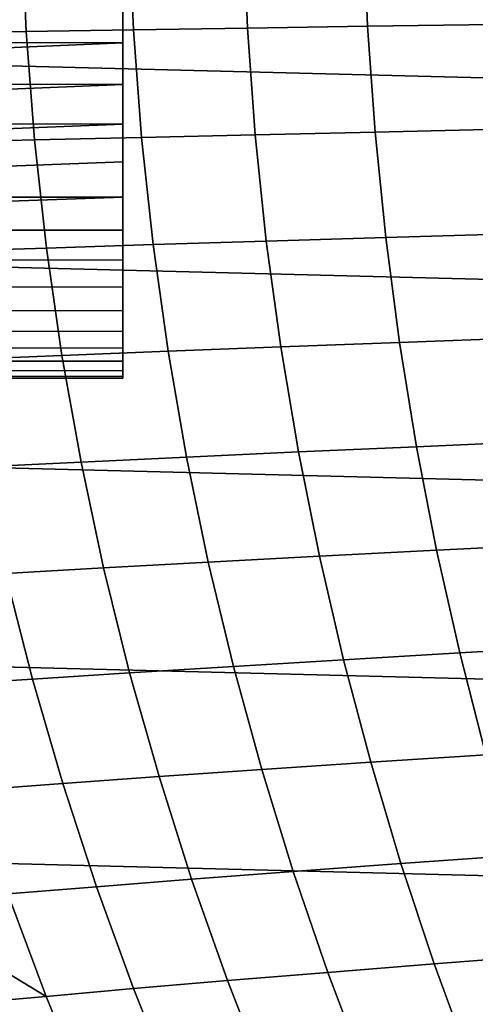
# Model space of a CAD drawing. Header units: metres. Extents: x -23 to 242, y -40 to 23.
# Tile 12 of 256: x -12.18 to -9.62, y -6.67 to -1.14. Entities that reach past the tile are written whole.
import ezdxf

# ---------------------------------------------------------------- set-up
doc = ezdxf.new("R2010")
doc.units = ezdxf.units.M
doc.layers.add('solid_10171013', color=7, linetype='CONTINUOUS')

msp = doc.modelspace()

# ---------------------------------------------------------------- linework, layer by layer
at = {"layer": 'solid_10171013'}
for points in [[(22.38517, -2.26982), (-22.471354, -1.136044), (-22.5, 0), (22.471355, -1.136009)], [(-12.170074, -0.590576, 241.571335), (-12.73626, -0.594995, 240.292831), (-12.709872, -1.211277, 240.28035), (-12.144316, -1.202246, 241.55838)], [(-11.56578, -0.585933, 242.832458), (-12.170074, -0.590576, 241.571335), (-12.144316, -1.202246, 241.55838), (-11.540704, -1.192788, 242.819077)], [(-10.924418, -0.581091, 244.075562), (-11.56578, -0.585933, 242.832458), (-11.540704, -1.192788, 242.819077), (-10.900076, -1.182946, 244.061783)], [(-10.247304, -0.576074, 245.29953), (-10.924418, -0.581091, 244.075562), (-10.900076, -1.182946, 244.061783), (-10.223742, -1.172767, 245.285416)], [(-9.53583, -0.570904, 246.503098), (-10.247304, -0.576074, 245.29953), (-10.223742, -1.172767, 245.285416), (-9.513089, -1.162296, 246.488708)], [(-11.6, -0.773327, 166.553604), (-11.6, -1.022547, 166.479401), (-16.953213, -1.260379, 166.386856), (-16.969501, -1.017835, 166.481018)], [(-11.6, -1.265461, 160.615372), (-11.6, -1.022547, 166.479401), (-11.6, -0.773327, 166.553604), (-11.6, -1.022547, 160.520599)], [(-11.6, -1.265461, 160.615372), (-11.6, -1.022547, 160.520599), (-16.969498, -1.017925, 160.519012), (-16.953201, -1.260542, 160.613205)], [(-11.6, -1.022547, 166.479401), (-11.6, -1.265461, 166.384628), (-16.934145, -1.494899, 166.272675), (-16.953213, -1.260379, 166.386856)], [(-11.6, -1.499318, 160.729706), (-11.6, -1.265461, 166.384628), (-11.6, -1.022547, 166.479401), (-11.6, -1.265461, 160.615372)], [(22.241476, -3.400968), (-22.385164, -2.269888), (-22.471354, -1.136044), (22.38517, -2.26982)], [(-12.144316, -1.202246, 241.55838), (-12.709872, -1.211277, 240.28035), (-12.66175, -1.825356, 240.257935), (-12.097593, -1.81174, 241.53537)], [(-11.540704, -1.192788, 242.819077), (-12.144316, -1.202246, 241.55838), (-12.097593, -1.81174, 241.53537), (-11.49549, -1.797512, 242.795547)], [(-10.900076, -1.182946, 244.061783), (-11.540704, -1.192788, 242.819077), (-11.49549, -1.797512, 242.795547), (-10.85647, -1.782737, 244.037842)], [(-10.223742, -1.172767, 245.285416), (-10.900076, -1.182946, 244.061783), (-10.85647, -1.782737, 244.037842), (-10.181828, -1.76748, 245.261124)], [(-9.513089, -1.162296, 246.488708), (-10.223742, -1.172767, 245.285416), (-10.181828, -1.76748, 245.261124), (-9.472942, -1.751807, 246.464142)], [(-11.6, -1.499318, 160.729706), (-11.6, -1.265461, 160.615372), (-16.953201, -1.260542, 160.613205), (-16.934135, -1.495014, 160.727386)], [(-11.6, -1.265461, 166.384628), (-11.6, -1.499318, 166.270294), (-16.912817, -1.719475, 166.139297), (-16.934145, -1.494899, 166.272675)], [(-11.6, -1.722816, 160.862885), (-11.6, -1.499318, 166.270294), (-11.6, -1.265461, 166.384628), (-11.6, -1.499318, 160.729706)], [(-11.6, -1.722816, 160.862885), (-11.6, -1.499318, 160.729706), (-16.934135, -1.495014, 160.727386), (-16.912802, -1.719632, 160.860809)], [(-11.6, -1.499318, 166.270294), (-11.6, -1.722816, 166.137115), (-16.889793, -1.932584, 165.987473), (-16.912817, -1.719475, 166.139297)], [(-11.6, -1.934712, 161.014175), (-11.6, -1.722816, 166.137115), (-11.6, -1.499318, 166.270294), (-11.6, -1.722816, 160.862885)], [(-11.6, -1.722816, 160.862885), (-16.912802, -1.719632, 160.860809), (-16.889772, -1.932763, 161.012665)], [(-11.6, -1.722816, 166.137115), (-11.6, -1.934712, 165.985825), (-16.865694, -2.132697, 165.818207), (-16.889793, -1.932584, 165.987473)], [(-11.6, -1.722816, 160.862885), (-16.889772, -1.932763, 161.012665), (-16.865679, -2.132816, 161.1819), (-11.6, -1.934712, 161.014175)], [(-11.6, -2.13356, 161.182571), (-11.6, -1.934712, 165.985825), (-11.6, -1.722816, 166.137115), (-11.6, -1.934712, 161.014175)], [(-10.181828, -1.76748, 245.261124), (-10.85647, -1.782737, 244.037842), (-10.793889, -2.379905, 244.003799), (-10.121819, -2.359686, 245.2267)], [(-9.472942, -1.751807, 246.464142), (-10.181828, -1.76748, 245.261124), (-10.121819, -2.359686, 245.2267), (-9.415604, -2.338939, 246.429459)], [(-12.097593, -1.81174, 241.53537), (-12.66175, -1.825356, 240.257935), (-12.592272, -2.436564, 240.225739), (-12.030259, -2.418426, 241.502426)], [(-11.49549, -1.797512, 242.795547), (-12.097593, -1.81174, 241.53537), (-12.030259, -2.418426, 241.502426), (-11.430461, -2.399512, 242.761993)], [(-10.85647, -1.782737, 244.037842), (-11.49549, -1.797512, 242.795547), (-11.430461, -2.399512, 242.761993), (-10.793889, -2.379905, 244.003799)], [(-11.6, -2.13356, 165.817429), (-16.865694, -2.132697, 165.818207), (-11.6, -1.934712, 165.985825)], [(-11.6, -1.934712, 161.014175), (-16.865679, -2.132816, 161.1819), (-16.84119, -2.318251, 161.367355), (-11.6, -2.13356, 161.182571)], [(-11.6, -2.13356, 161.182571), (-11.6, -2.13356, 165.817429), (-11.6, -1.934712, 165.985825)], [(-11.6, -2.13356, 165.817429), (-11.6, -2.317422, 165.63356), (-16.841219, -2.31805, 165.632874), (-16.865694, -2.132697, 165.818207)], [(-11.6, -2.13356, 161.182571), (-16.84119, -2.318251, 161.367355), (-11.6, -2.317422, 161.36644)], [(-11.6, -2.317422, 161.36644), (-11.6, -2.317422, 165.63356), (-11.6, -2.13356, 165.817429)], [(-11.6, -2.13356, 161.182571), (-11.6, -2.317422, 161.36644), (-11.6, -2.13356, 165.817429)], [(22.040607, -4.523273), (-22.241461, -3.401067), (-22.385164, -2.269888), (22.241476, -3.400968)], [(-11.6, -2.317422, 165.63356), (-11.6, -2.485817, 165.434708), (-16.817045, -2.487365, 165.432724), (-16.841219, -2.31805, 165.632874)], [(-11.6, -2.317422, 161.36644), (-16.84119, -2.318251, 161.367355), (-16.817026, -2.487494, 161.567429), (-11.6, -2.485817, 161.565292)], [(-11.6, -2.485817, 161.565292), (-11.6, -2.485817, 165.434708), (-11.6, -2.317422, 165.63356)], [(-11.6, -2.317422, 161.36644), (-11.6, -2.485817, 161.565292), (-11.6, -2.317422, 165.63356)], [(-10.121819, -2.359686, 245.2267), (-10.793889, -2.379905, 244.003799), (-10.712625, -2.973887, 243.959778), (-10.043965, -2.948856, 245.182251)], [(-9.415604, -2.338939, 246.429459), (-10.121819, -2.359686, 245.2267), (-10.043965, -2.948856, 245.182251), (-9.34129, -2.923196, 246.384735)], [(-12.030259, -2.418426, 241.502426), (-12.592272, -2.436564, 240.225739), (-12.501818, -3.044234, 240.183884), (-11.942669, -3.021674, 241.459702)], [(-11.430461, -2.399512, 242.761993), (-12.030259, -2.418426, 241.502426), (-11.942669, -3.021674, 241.459702), (-11.345942, -2.998192, 242.718552)], [(-10.793889, -2.379905, 244.003799), (-11.430461, -2.399512, 242.761993), (-11.345942, -2.998192, 242.718552), (-10.712625, -2.973887, 243.959778)], [(-11.6, -2.485817, 165.434708), (-11.6, -2.637115, 165.222809), (-16.793886, -2.639204, 165.21962), (-16.817045, -2.487365, 165.432724)], [(-11.6, -2.485817, 161.565292), (-16.817026, -2.487494, 161.567429), (-16.793863, -2.639349, 161.780624), (-11.6, -2.637115, 161.777191)], [(-11.6, -2.637115, 161.777191), (-11.6, -2.637115, 165.222809), (-11.6, -2.485817, 165.434708)], [(-11.6, -2.485817, 161.565292), (-11.6, -2.637115, 161.777191), (-11.6, -2.485817, 165.434708)], [(-11.6, -2.637115, 165.222809), (-11.6, -2.770293, 164.999313), (-16.772377, -2.772613, 164.99501), (-16.793886, -2.639204, 165.21962)], [(-11.6, -2.637115, 161.777191), (-16.793863, -2.639349, 161.780624), (-16.772348, -2.772786, 162.005295), (-11.6, -2.770293, 162.000687)], [(-11.6, -2.770293, 162.000687), (-11.6, -2.770293, 164.999313), (-11.6, -2.637115, 165.222809)], [(-11.6, -2.637115, 161.777191), (-11.6, -2.770293, 162.000687), (-11.6, -2.637115, 165.222809)], [(-11.6, -2.770293, 164.999313), (-11.6, -2.884631, 164.765457), (-16.753092, -2.88685, 164.760406), (-16.772377, -2.772613, 164.99501)], [(-11.6, -2.770293, 162.000687), (-16.772348, -2.772786, 162.005295), (-16.753077, -2.886935, 162.239792), (-11.6, -2.884631, 162.234543)], [(-11.6, -2.884631, 162.234543), (-11.6, -2.884631, 164.765457), (-11.6, -2.770293, 164.999313)], [(-11.6, -2.770293, 162.000687), (-11.6, -2.884631, 162.234543), (-11.6, -2.770293, 164.999313)], [(-11.6, -2.884631, 164.765457), (-11.6, -2.979403, 164.522552), (-16.736595, -2.981003, 164.517883), (-16.753092, -2.88685, 164.760406)], [(-11.6, -2.884631, 162.234543), (-16.753077, -2.886935, 162.239792), (-16.736568, -2.981149, 162.482544), (-11.6, -2.979403, 162.477448)], [(-11.6, -2.979403, 162.477448), (-11.6, -2.979403, 164.522552), (-11.6, -2.884631, 164.765457)], [(-11.6, -2.884631, 162.234543), (-11.6, -2.979403, 162.477448), (-11.6, -2.884631, 164.765457)], [(-9.34129, -2.923196, 246.384735), (-10.043965, -2.948856, 245.182251), (-9.948523, -3.534462, 245.127853), (-9.250216, -3.504081, 246.330017)], [(-11.6, -2.979403, 164.522552), (-11.6, -3.053606, 164.273331), (-16.723301, -3.054703, 164.268906), (-16.736595, -2.981003, 164.517883)], [(-11.6, -2.979403, 162.477448), (-16.736568, -2.981149, 162.482544), (-16.723284, -3.054792, 162.731415), (-11.6, -3.053606, 162.726669)], [(-11.6, -3.053606, 162.726669), (-11.6, -3.053606, 164.273331), (-11.6, -2.979403, 164.522552)], [(-11.6, -2.979403, 162.477448), (-11.6, -3.053606, 162.726669), (-11.6, -2.979403, 164.522552)], [(-10.712625, -2.973887, 243.959778), (-11.345942, -2.998192, 242.718552), (-11.242254, -3.592957, 242.665314), (-10.612965, -3.564124, 243.905869)], [(-10.043965, -2.948856, 245.182251), (-10.712625, -2.973887, 243.959778), (-10.612965, -3.564124, 243.905869), (-9.948523, -3.534462, 245.127853)], [(-11.942669, -3.021674, 241.459702), (-12.501818, -3.044234, 240.183884), (-12.390769, -3.647698, 240.132553), (-11.835176, -3.620852, 241.407318)], [(-11.345942, -2.998192, 242.718552), (-11.942669, -3.021674, 241.459702), (-11.835176, -3.620852, 241.407318), (-11.242254, -3.592957, 242.665314)], [(-11.6, -3.053606, 164.273331), (-11.6, -3.106995, 164.0186), (-16.713558, -3.107564, 164.015305), (-16.723301, -3.054703, 164.268906)], [(-11.6, -3.053606, 162.726669), (-16.723284, -3.054792, 162.731415), (-16.713549, -3.107617, 162.985077), (-11.6, -3.106995, 162.9814)], [(-11.6, -3.106995, 162.9814), (-11.6, -3.106995, 164.0186), (-11.6, -3.053606, 164.273331)], [(-11.6, -3.053606, 162.726669), (-11.6, -3.106995, 162.9814), (-11.6, -3.053606, 164.273331)], [(-11.6, -3.106995, 164.0186), (-11.6, -3.139246, 163.760071), (-16.707615, -3.139361, 163.758621), (-16.713558, -3.107564, 164.015305)], [(-11.6, -3.106995, 162.9814), (-16.713549, -3.107617, 162.985077), (-16.707605, -3.13941, 163.241898), (-11.6, -3.139246, 163.239929)], [(-11.6, -3.139246, 163.760071), (-11.6, -3.15, 163.5), (-16.705612, -3.15, 163.500153), (-16.707615, -3.139361, 163.758621)], [(-11.6, -3.139246, 163.239929), (-16.707605, -3.13941, 163.241898), (-16.705612, -3.15, 163.500153), (-11.6, -3.15, 163.5)], [(-11.6, -3.139246, 163.239929), (-11.6, -3.139246, 163.760071), (-11.6, -3.106995, 164.0186)], [(-11.6, -3.106995, 162.9814), (-11.6, -3.139246, 163.239929), (-11.6, -3.106995, 164.0186)], [(-11.6, -3.139246, 163.239929), (-11.6, -3.15, 163.5), (-11.6, -3.139246, 163.760071)], [(21.783203, -5.633999), (-22.040586, -4.523384), (-22.241461, -3.401067), (22.040607, -4.523273)], [(-9.948523, -3.534462, 245.127853), (-10.612965, -3.564124, 243.905869), (-10.495201, -4.150054, 243.842178), (-9.835744, -4.115975, 245.063599)], [(-9.250216, -3.504081, 246.330017), (-9.948523, -3.534462, 245.127853), (-9.835744, -4.115975, 245.063599), (-9.142599, -4.081098, 246.265381)], [(-11.242254, -3.592957, 242.665314), (-11.835176, -3.620852, 241.407318), (-11.708132, -4.21533, 241.345428), (-11.119722, -4.183211, 242.602417)], [(-10.612965, -3.564124, 243.905869), (-11.242254, -3.592957, 242.665314), (-11.119722, -4.183211, 242.602417), (-10.495201, -4.150054, 243.842178)], [(-11.835176, -3.620852, 241.407318), (-12.390769, -3.647698, 240.132553), (-12.259504, -4.246288, 240.071884), (-11.708132, -4.21533, 241.345428)], [(-9.142599, -4.081098, 246.265381), (-9.835744, -4.115975, 245.063599), (-9.705883, -4.692868, 244.989532), (-9.018653, -4.653749, 246.190887)], [(-9.835744, -4.115975, 245.063599), (-10.495201, -4.150054, 243.842178), (-10.359623, -4.731115, 243.768814), (-9.705883, -4.692868, 244.989532)], [(-11.119722, -4.183211, 242.602417), (-11.708132, -4.21533, 241.345428), (-11.561893, -4.804476, 241.274139), (-10.978669, -4.76836, 242.529968)], [(-10.495201, -4.150054, 243.842178), (-11.119722, -4.183211, 242.602417), (-10.978669, -4.76836, 242.529968), (-10.359623, -4.731115, 243.768814)], [(-12.259504, -4.246288, 240.071884), (-12.772966, -4.275966, 238.782394), (-12.617368, -4.87281, 238.714233), (-12.108404, -4.839335, 240.002029)], [(-11.708132, -4.21533, 241.345428), (-12.259504, -4.246288, 240.071884), (-12.108404, -4.839335, 240.002029), (-11.561893, -4.804476, 241.274139)], [(21.469774, -6.730415), (-21.783175, -5.634114), (-22.040586, -4.523384), (21.783203, -5.633999)], [(-9.705883, -4.692868, 244.989532), (-10.359623, -4.731115, 243.768814), (-10.206519, -5.306747, 243.685867), (-9.559194, -5.264612, 244.905777)], [(-9.018653, -4.653749, 246.190887), (-9.705883, -4.692868, 244.989532), (-9.559194, -5.264612, 244.905777), (-8.878592, -5.221537, 246.106583)], [(-10.359623, -4.731115, 243.768814), (-10.978669, -4.76836, 242.529968), (-10.819419, -5.347808, 242.44809), (-10.206519, -5.306747, 243.685867)], [(-11.561893, -4.804476, 241.274139), (-12.108404, -4.839335, 240.002029), (-11.937848, -5.426174, 239.923126), (-11.396811, -5.387661, 241.193604)], [(-10.978669, -4.76836, 242.529968), (-11.561893, -4.804476, 241.274139), (-11.396811, -5.387661, 241.193604), (-10.819419, -5.347808, 242.44809)], [(-12.108404, -4.839335, 240.002029), (-12.617368, -4.87281, 238.714233), (-12.441735, -5.463212, 238.637283), (-11.937848, -5.426174, 239.923126)], [(-10.206519, -5.306747, 243.685867), (-10.819419, -5.347808, 242.44809), (-10.642294, -5.92096, 242.356903), (-10.03618, -5.87639, 243.593445)], [(-9.559194, -5.264612, 244.905777), (-10.206519, -5.306747, 243.685867), (-10.03618, -5.87639, 243.593445), (-9.395929, -5.830679, 244.812408)], [(-10.819419, -5.347808, 242.44809), (-11.396811, -5.387661, 241.193604), (-11.213239, -5.964253, 241.103958), (-10.642294, -5.92096, 242.356903)], [(-11.396811, -5.387661, 241.193604), (-11.937848, -5.426174, 239.923126), (-11.748216, -6.006135, 239.835327), (-11.213239, -5.964253, 241.103958)], [(-11.937848, -5.426174, 239.923126), (-12.441735, -5.463212, 238.637283), (-12.246471, -6.046467, 238.551682), (-11.748216, -6.006135, 239.835327)], [(21.101337, -7.809125), (-21.469736, -6.730536), (-21.783175, -5.634114), (21.469774, -6.730415)], [(-9.395929, -5.830679, 244.812408), (-10.03618, -5.87639, 243.593445), (-9.848882, -6.439452, 243.491623), (-9.216329, -6.390507, 244.709488)], [(-10.03618, -5.87639, 243.593445), (-10.642294, -5.92096, 242.356903), (-10.447602, -6.487197, 242.256516), (-9.848882, -6.439452, 243.491623)], [(-11.213239, -5.964253, 241.103958), (-11.748216, -6.006135, 239.835327), (-11.539875, -6.578538, 239.738785), (-11.011518, -6.533605, 241.00531)], [(-10.642294, -5.92096, 242.356903), (-11.213239, -5.964253, 241.103958), (-11.011518, -6.533605, 241.00531), (-10.447602, -6.487197, 242.256516)], [(-11.748216, -6.006135, 239.835327), (-12.246471, -6.046467, 238.551682), (-12.031966, -6.621861, 238.457596), (-11.539875, -6.578538, 239.738785)], [(-12.246471, -6.046467, 238.551682), (-12.707415, -6.084664, 237.253754), (-12.646623, -6.250466, 237.228577), (-12.031966, -6.621861, 238.457596)], [(-12.646623, -6.250466, 237.228577), (-12.487291, -6.66292, 237.162567), (-12.031966, -6.621861, 238.457596)], [(-9.216329, -6.390507, 244.709488), (-9.848882, -6.439452, 243.491623), (-9.64484, -6.995246, 243.380524), (-9.020574, -6.943417, 244.597092)], [(-9.848882, -6.439452, 243.491623), (-10.447602, -6.487197, 242.256516), (-10.235599, -7.04582, 242.147049), (-9.64484, -6.995246, 243.380524)], [(-10.447602, -6.487197, 242.256516), (-11.011518, -6.533605, 241.00531), (-10.791935, -7.095004, 240.897812), (-10.235599, -7.04582, 242.147049)], [(-11.539875, -6.578538, 239.738785), (-12.031966, -6.621861, 238.457596), (-11.798575, -7.188661, 238.355194), (-11.313148, -7.142663, 239.633621)], [(-11.011518, -6.533605, 241.00531), (-11.539875, -6.578538, 239.738785), (-11.313148, -7.142663, 239.633621), (-10.791935, -7.095004, 240.897812)], [(-12.031966, -6.621861, 238.457596), (-12.487291, -6.66292, 237.162567), (-12.340874, -7.017488, 237.101913), (-11.798575, -7.188661, 238.355194)]]:
    msp.add_3dface(points, dxfattribs=at)

doc.saveas('drawing.dxf')
